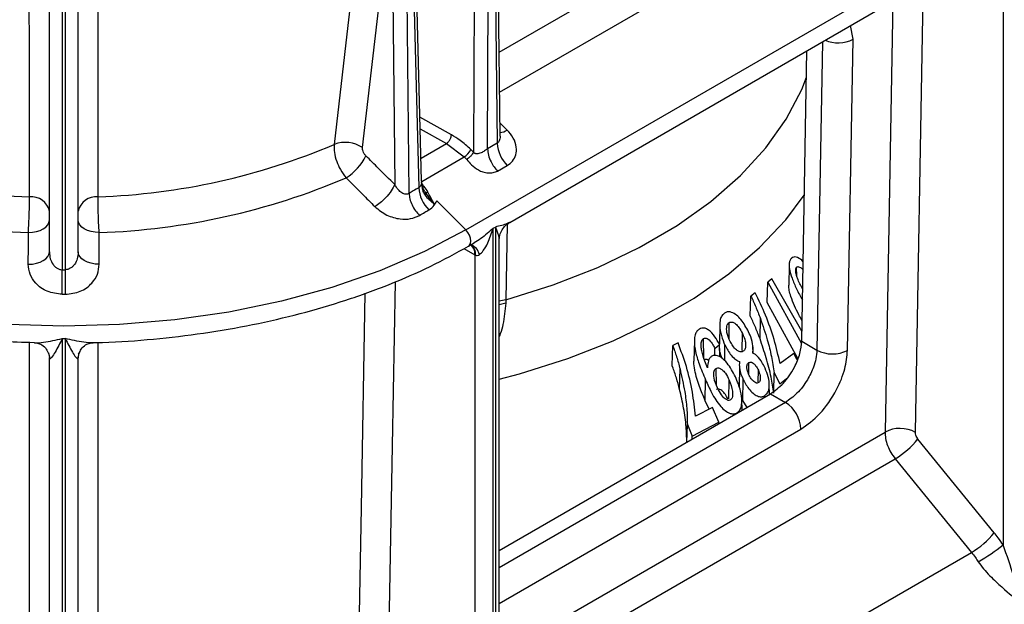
# Model space of a CAD drawing. Header units: millimetres. Extents: x 16 to 503, y 3 to 290.
# Tile 30 of 169: x 103.92 to 109.18, y 71.31 to 74.43. Entities that reach past the tile are written whole.
import ezdxf

# ---------------------------------------------------------------- set-up
doc = ezdxf.new("R2010")
doc.units = ezdxf.units.MM

msp = doc.modelspace()

# ---------------------------------------------------------------- linework, layer by layer
at = {"color": 7, "linetype": 'Continuous', "lineweight": 25}
for p, q in [((106.3021, 73.3086), (123.4903, 83.2311)), ((106.3528, 76.2832), (106.3426, 73.7247)), ((106.4181, 73.7418), (106.4282, 76.2834)), ((106.4432, 76.292), (106.4697, 73.7716)), ((106.0657, 73.5717), (106.0033, 76.0428)), ((105.9987, 73.5036), (105.9723, 76.0103)), ((105.9875, 76.0203), (106.0503, 73.5343)), ((106.4853, 73.8093), (106.4623, 75.9969)), ((104.1454, 75.623), (104.1454, 73.0963)), ((104.1611, 75.623), (104.1611, 73.0963)), ((106.4806, 74.2581), (108.6427, 75.5063)), ((106.4828, 74.0441), (108.7134, 75.3318)), ((105.9058, 75.0889), (105.922, 73.5511)), ((106.5365, 73.3491), (109.1708, 74.8699)), ((109.1737, 74.8057), (109.1737, 71.6269)), ((108.7048, 72.2279), (108.7478, 74.6257)), ((104.0763, 73.191), (104.0763, 74.5862)), ((104.2302, 73.191), (104.2302, 74.5862)), ((108.5836, 74.5309), (108.5424, 72.2294)), ((108.3714, 74.3271), (108.3574, 74.4003)), ((108.208, 74.3141), (108.1787, 72.6675)), ((108.3419, 72.6656), (108.3714, 74.3271)), ((108.0971, 72.7146), (108.1247, 74.266)), ((106.225, 73.8172), (106.0571, 73.9108)), ((106.0587, 73.8482), (106.1983, 73.7704)), ((106.5228, 73.8422), (106.4846, 73.8804)), ((106.0626, 73.6921), (106.1983, 73.7704)), ((106.1983, 73.7704), (106.2928, 73.6986)), ((106.3426, 73.7247), (106.3288, 73.7382)), ((106.4697, 73.7716), (106.4181, 73.7418)), ((106.0662, 73.5678), (106.2928, 73.6986)), ((106.2928, 73.6986), (106.3066, 73.6851)), ((106.4718, 73.6235), (106.5234, 73.6532)), ((106.0632, 73.5625), (106.0688, 73.5356)), ((106.1334, 73.4464), (106.0864, 73.5095)), ((106.094, 73.4991), (106.0876, 73.5068)), ((106.0885, 73.5078), (106.0907, 73.5036)), ((106.3021, 73.3086), (106.1465, 73.4639)), ((106.4482, 73.3177), (106.4599, 73.3244)), ((106.4482, 69.6817), (106.4482, 73.3177)), ((106.4599, 73.3244), (106.4599, 69.6885)), ((106.5233, 73.3389), (106.516, 72.9361)), ((106.2916, 73.209), (106.3507, 73.176)), ((106.317, 73.2224), (106.3467, 73.2395)), ((106.3272, 73.2283), (106.3292, 73.2276)), ((106.4802, 69.8959), (106.4802, 73.2517)), ((106.3507, 73.176), (106.3507, 69.9972)), ((108.0301, 73.1214), (108.0278, 73.0144)), ((108.071, 73.0621), (108.0702, 73.1094)), ((108.1047, 73.1391), (108.0976, 73.1465)), ((107.9368, 73.0474), (107.916, 73.029)), ((108.0981, 72.7677), (107.9368, 73.0474)), ((107.9128, 72.9218), (107.916, 73.029)), ((107.916, 73.029), (108.0953, 72.7022)), ((107.8223, 72.8489), (107.8253, 72.9559)), ((107.8485, 72.9732), (107.8253, 72.9559)), ((106.516, 72.9361), (106.4802, 72.9285)), ((106.5155, 72.9171), (106.4802, 72.9093)), ((106.516, 72.9361), (106.5155, 72.9171)), ((108.0769, 72.6228), (107.9128, 72.9218)), ((107.8744, 72.7266), (107.8762, 72.8362)), ((107.6593, 72.8057), (107.657, 72.6984)), ((107.7103, 72.7254), (107.7089, 72.8138)), ((104.1454, 72.7286), (104.1454, 69.0927)), ((104.1611, 72.7286), (104.1611, 69.0927)), ((107.5747, 72.6236), (107.5731, 72.7284)), ((107.7796, 72.6648), (107.7809, 72.7557)), ((107.4046, 72.5848), (107.4077, 72.6914)), ((107.4364, 72.7059), (107.4077, 72.6914)), ((107.5236, 72.7176), (107.5213, 72.6096)), ((107.6329, 72.6762), (107.658, 72.6975)), ((107.633, 72.6388), (107.6329, 72.6762)), ((107.6601, 72.6305), (107.658, 72.6975)), ((107.686, 72.609), (107.6872, 72.6937)), ((107.8367, 72.6893), (107.8367, 72.6898)), ((107.8375, 72.65), (107.8368, 72.6861)), ((108.0971, 72.7146), (108.1787, 72.6675)), ((104.0665, 72.6597), (104.0739, 72.645)), ((104.0762, 72.6308), (104.0763, 72.6272)), ((104.0762, 72.6302), (104.0764, 72.6257)), ((104.0763, 69.4453), (104.0763, 72.6272)), ((104.2303, 72.6302), (104.2301, 72.6257)), ((104.2302, 72.6272), (104.2303, 72.6308)), ((104.2302, 69.4453), (104.2302, 72.6272)), ((104.2326, 72.645), (104.24, 72.6597)), ((108.055, 72.6494), (107.9817, 72.5946)), ((108.0738, 72.6148), (108.055, 72.6494)), ((107.6411, 72.4828), (107.6397, 72.5695)), ((107.7644, 72.577), (107.7621, 72.469)), ((107.8151, 72.536), (107.8141, 72.5999)), ((107.4448, 72.4573), (107.4469, 72.5666)), ((107.8646, 72.4969), (107.8655, 72.5593)), ((107.9475, 72.4363), (107.9496, 72.5456)), ((107.9496, 72.5456), (107.9795, 72.4873)), ((107.9795, 72.4873), (108.0168, 72.5159)), ((107.5818, 72.3969), (107.5834, 72.5074)), ((107.7077, 72.4076), (107.7091, 72.5071)), ((107.7833, 72.3982), (107.7849, 72.5087)), ((107.9252, 72.4307), (107.924, 72.4827)), ((106.4802, 71.5965), (107.9306, 72.4339)), ((107.9009, 72.4167), (107.9008, 72.4246)), ((107.9306, 72.4339), (108.0106, 72.3877)), ((108.0106, 72.3877), (106.4802, 71.5042)), ((107.6198, 72.3599), (107.5292, 72.3142)), ((107.6033, 72.3516), (107.5818, 72.3969)), ((107.6536, 72.2821), (107.6198, 72.3599)), ((107.7782, 72.3459), (107.7771, 72.401)), ((107.8049, 72.3613), (107.7833, 72.3982)), ((107.7507, 72.33), (107.7507, 72.3316)), ((107.484, 72.176), (107.486, 72.2694)), ((107.486, 72.2694), (107.5109, 72.208)), ((107.5109, 72.208), (107.6536, 72.2821)), ((107.6538, 72.274), (107.6536, 72.2821)), ((106.4802, 71.3139), (108.0922, 72.2445)), ((106.4802, 71.0389), (108.5424, 72.2294)), ((107.5109, 72.1915), (107.5109, 72.208)), ((109.1259, 71.6919), (108.7185, 72.1922)), ((106.4802, 70.8648), (108.5969, 72.0867)), ((108.5969, 72.0867), (109.0043, 71.5863)), ((106.4802, 70.1292), (109.0043, 71.5863))]:
    msp.add_line(p, q, dxfattribs=at)
at = {"color": 7, "linetype": 'Continuous', "lineweight": 25, "flags": 128}
for points in [[(105.7535, 75.1055), (105.6667, 74.3549), (105.5984, 73.7653)], [(105.7498, 73.7483), (105.8372, 74.499), (105.9058, 75.0889)], [(103.9698, 73.4859), (103.9694, 74.1455), (103.9691, 74.6638)], [(104.3367, 73.4859), (104.3371, 74.1455), (104.3374, 74.6638)], [(106.516, 72.9361), (106.7689, 73.0153), (107.0071, 73.1084), (107.2285, 73.2145), (107.4308, 73.3325), (107.6122, 73.4614), (107.7709, 73.5999), (107.9054, 73.7468), (108.0145, 73.9004), (108.097, 74.0595), (108.1222, 74.1239)], [(106.4802, 72.5114), (106.5897, 72.5407), (106.8466, 72.6219), (107.089, 72.7168), (107.3147, 72.8246), (107.5216, 72.9443), (107.7079, 73.0747), (107.8719, 73.2149), (108.0121, 73.3633), (108.111, 73.4942)], [(103.964, 73.2946), (103.986, 73.2962), (104.0072, 73.3001), (104.0266, 73.3063), (104.0436, 73.3145), (104.0575, 73.3244), (104.0678, 73.3356), (104.0742, 73.3478), (104.0763, 73.3604)], [(104.3425, 73.2946), (104.3205, 73.2962), (104.2993, 73.3001), (104.2799, 73.3063), (104.2629, 73.3145), (104.249, 73.3244), (104.2387, 73.3356), (104.2323, 73.3478), (104.2302, 73.3604)], [(106.3021, 73.3086), (106.0812, 73.193), (105.8416, 73.0904), (105.5858, 73.0019), (105.3162, 72.9283), (105.0354, 72.8703), (104.7461, 72.8285), (104.4511, 72.8032), (104.1533, 72.7948), (103.8554, 72.8032), (103.5604, 72.8285), (103.2711, 72.8703), (102.9903, 72.9283), (102.7207, 73.0019), (102.4649, 73.0904), (102.2254, 73.193), (102.0044, 73.3086)], [(106.317, 73.2224), (106.3221, 73.2266), (106.3273, 73.2364), (106.329, 73.2495), (106.327, 73.2646), (106.3214, 73.2805), (106.3129, 73.2956), (106.3021, 73.3086)], [(103.9638, 73.1252), (103.9639, 73.2201), (103.964, 73.2946)], [(104.3428, 73.1252), (104.3426, 73.2201), (104.3425, 73.2946)], [(103.9638, 73.1252), (103.9859, 73.1267), (104.007, 73.1306), (104.0265, 73.1368), (104.0435, 73.145), (104.0575, 73.1549), (104.0678, 73.1662), (104.0742, 73.1783), (104.0763, 73.191)], [(104.3428, 73.1252), (104.3206, 73.1267), (104.2995, 73.1306), (104.28, 73.1368), (104.263, 73.145), (104.249, 73.1549), (104.2387, 73.1662), (104.2323, 73.1783), (104.2302, 73.191)], [(105.8818, 70.5982), (105.9097, 72.1555), (105.9254, 73.0323)], [(105.7625, 72.9708), (105.742, 71.8237), (105.7201, 70.6002)], [(103.9704, 70.2347), (103.9702, 71.7852), (103.9701, 72.7091)], [(104.3361, 70.2347), (104.3363, 71.7852), (104.3364, 72.7079)], [(104.0717, 72.6524), (104.0742, 72.6442), (104.0762, 72.6302)], [(104.2348, 72.6524), (104.2323, 72.6442), (104.2303, 72.6302)]]:
    msp.add_lwpolyline(points, dxfattribs=at)
at = {"color": 7, "linetype": 'Continuous', "lineweight": 25}
for centre, radius, start, end in [((108.2912, 74.4847), 0.1769, 246.9035, 296.9802), ((106.4733, 73.9186), 0.091, 277.4554, 302.9827), ((104.0909, 77.0215), 3.5377, 246.9905, 268.0386), ((104.2156, 77.0215), 3.5377, 271.9614, 293.0095), ((105.6579, 73.6125), 0.1639, 55.9127, 111.2731), ((106.2432, 73.7799), 0.0952, 301.3921, 334.0226), ((106.6504, 73.7822), 0.181, 183.3558, 225.4303), ((105.5173, 73.8233), 0.2771, 301.4775, 334.6318), ((104.0882, 76.9783), 3.6857, 246.9411, 268.0688), ((104.2183, 76.9783), 3.6857, 271.9312, 293.0589), ((106.2322, 73.5468), 0.1824, 183.9314, 225.6552), ((103.9796, 73.3874), 0.099, 12.2081, 95.664), ((104.3269, 73.3874), 0.099, 84.336, 167.7919), ((106.3015, 73.1823), 0.053, 351.4997, 60.6201), ((106.2917, 73.1812), 0.0593, 354.9745, 52.7533), ((106.3047, 73.1626), 0.0713, 11.7909, 70.138), ((59.7105, 73.104), 44.4348, 359.82093, 359.99011), ((104.1533, 77.8916), 4.7953, 269.9057, 270.0943), ((148.596, 73.104), 44.4348, 180.00989, 180.17907), ((104.1533, 77.8919), 4.9268, 269.9057, 270.0943), ((104.1533, 78.0585), 5.33, 269.9154, 270.0846), ((108.2621, 72.8205), 0.1743, 241.4214, 297.2417), ((107.9155, 72.2387), 0.1768, 1.8741, 57.4541), ((108.6222, 72.0741), 0.1745, 61.7366, 117.2093), ((108.3673, 72.4742), 0.4504, 300.6421, 321.2441), ((108.7747, 71.9738), 0.4504, 300.6421, 321.2441), ((108.4345, 72.5675), 1.1963, 300.4688, 308.1638)]:
    msp.add_arc(centre, radius, start, end, dxfattribs=at)
for points, knots in [([(106.5234, 73.6532), (106.5336, 73.6605), (106.5548, 73.6758), (106.5719, 73.7102), (106.5746, 73.7527), (106.5594, 73.7997), (106.5347, 73.8284), (106.5228, 73.8422)], [0, 0, 0, 0, 0.171094, 0.357259, 0.552988, 0.783714, 1, 1, 1, 1]), ([(106.1983, 73.7704), (106.202, 73.7732), (106.2098, 73.779), (106.2187, 73.7926), (106.224, 73.8061), (106.2246, 73.8136), (106.225, 73.8172)], [0, 0, 0, 0, 0.270477, 0.562374, 0.789521, 1, 1, 1, 1]), ([(106.3288, 73.7382), (106.3099, 73.7555), (106.2761, 73.7865), (106.2406, 73.8078), (106.225, 73.8172)], [0, 0, 0, 0, 0.5599875, 1, 1, 1, 1]), ([(106.4852, 73.8093), (106.4853, 73.8091), (106.486, 73.8044), (106.4845, 73.796), (106.4816, 73.7851), (106.4766, 73.7766), (106.472, 73.7733), (106.4697, 73.7716)], [0, 0, 0, 0, 0.009434, 0.3040402, 0.5610986, 0.786877, 1, 1, 1, 1]), ([(105.5984, 73.7653), (105.5981, 73.7515), (105.5975, 73.7236), (105.6102, 73.6759), (105.6314, 73.6275), (105.6513, 73.6012), (105.662, 73.587)], [0, 0, 0, 0, 0.247267, 0.500098, 0.731447, 1, 1, 1, 1]), ([(105.7676, 73.7046), (105.7645, 73.7081), (105.7583, 73.7152), (105.7525, 73.7277), (105.7495, 73.7391), (105.7497, 73.7452), (105.7498, 73.7483)], [0, 0, 0, 0, 0.279649, 0.559736, 0.779532, 1, 1, 1, 1]), ([(106.4181, 73.7418), (106.4159, 73.7404), (106.411, 73.7371), (106.3999, 73.7292), (106.3902, 73.7235), (106.3797, 73.7187), (106.3721, 73.7161), (106.3629, 73.7149), (106.3559, 73.7157), (106.3507, 73.7176), (106.3462, 73.7206), (106.3438, 73.7233), (106.3426, 73.7247)], [0, 0, 0, 0, 0.09908, 0.223919, 0.459056, 0.474394, 0.620945, 0.735822, 0.808436, 0.875017, 0.937939, 1, 1, 1, 1]), ([(106.4181, 73.7418), (106.4191, 73.7308), (106.4211, 73.7084), (106.4347, 73.6743), (106.4522, 73.645), (106.4654, 73.6305), (106.4718, 73.6235)], [0, 0, 0, 0, 0.274285, 0.561403, 0.785715, 1, 1, 1, 1]), ([(105.922, 73.5511), (105.8932, 73.5797), (105.8417, 73.6309), (105.7903, 73.6821), (105.7676, 73.7046)], [0, 0, 0, 0, 0.56, 1, 1, 1, 1]), ([(106.3426, 73.7247), (106.3407, 73.721), (106.3369, 73.7133), (106.3266, 73.7011), (106.3159, 73.6912), (106.3096, 73.6871), (106.3066, 73.6851)], [0, 0, 0, 0, 0.2705407, 0.5623571, 0.7894573, 1, 1, 1, 1]), ([(106.3066, 73.6851), (106.3149, 73.6756), (106.3327, 73.6551), (106.3619, 73.6309), (106.3938, 73.6177), (106.4211, 73.6125), (106.4489, 73.6135), (106.4641, 73.6201), (106.4718, 73.6235)], [0, 0, 0, 0, 0.204248, 0.440099, 0.57162, 0.709815, 0.853539, 1, 1, 1, 1]), ([(105.662, 73.587), (105.6907, 73.5583), (105.7421, 73.5071), (105.7934, 73.4559), (105.816, 73.4333)], [0, 0, 0, 0, 0.56, 1, 1, 1, 1]), ([(106.0653, 73.5717), (106.0654, 73.5685), (106.0657, 73.5608), (106.0631, 73.55), (106.0581, 73.5401), (106.0528, 73.5362), (106.0503, 73.5343)], [0, 0, 0, 0, 0.212786, 0.501645, 0.760424, 1, 1, 1, 1]), ([(106.0705, 73.5435), (106.0697, 73.5476), (106.068, 73.5557), (106.0664, 73.5658), (106.0657, 73.5709)], [0, 0, 0, 0, 0.505715, 1, 1, 1, 1]), ([(105.922, 73.5511), (105.9168, 73.5402), (105.906, 73.5177), (105.8758, 73.4817), (105.8441, 73.4521), (105.8251, 73.4394), (105.816, 73.4333)], [0, 0, 0, 0, 0.270769, 0.562298, 0.789229, 1, 1, 1, 1]), ([(105.9987, 73.5036), (105.996, 73.5023), (105.9906, 73.4995), (105.9811, 73.4991), (105.9709, 73.5015), (105.9564, 73.5086), (105.9381, 73.5244), (105.9277, 73.5417), (105.922, 73.5511)], [0, 0, 0, 0, 0.0992118, 0.2025446, 0.3091872, 0.4285998, 0.6916826, 1, 1, 1, 1]), ([(106.0503, 73.5343), (106.0406, 73.5286), (106.0234, 73.5184), (106.0062, 73.5081), (105.9987, 73.5036)], [0, 0, 0, 0, 0.56, 1, 1, 1, 1]), ([(106.0998, 73.5108), (106.0934, 73.5212), (106.0843, 73.536), (106.0721, 73.5496), (106.0686, 73.5535)], [0, 0, 0, 0, 0.707662, 1, 1, 1, 1]), ([(106.0688, 73.5356), (106.0698, 73.5373), (106.0717, 73.5405), (106.0704, 73.5431), (106.0698, 73.5443)], [0, 0, 0, 0, 0.548842, 1, 1, 1, 1]), ([(106.0688, 73.5356), (106.0692, 73.5316), (106.0699, 73.5241), (106.0739, 73.5102), (106.0795, 73.5014), (106.0833, 73.4954)], [0, 0, 0, 0, 0.262798, 0.500465, 1, 1, 1, 1]), ([(106.0877, 73.5068), (106.0836, 73.5129), (106.0759, 73.5244), (106.0723, 73.5374), (106.0705, 73.5435)], [0, 0, 0, 0, 0.529181, 1, 1, 1, 1]), ([(103.964, 73.2946), (103.9649, 73.311), (103.9668, 73.3414), (103.9687, 73.3941), (103.9699, 73.4444), (103.9698, 73.4722), (103.9698, 73.4859)], [0, 0, 0, 0, 0.268573, 0.499976, 0.752773, 1, 1, 1, 1]), ([(104.3425, 73.2946), (104.3415, 73.3116), (104.3396, 73.3443), (104.3376, 73.3986), (104.3366, 73.4476), (104.3367, 73.4732), (104.3367, 73.4859)], [0, 0, 0, 0, 0.278435, 0.535251, 0.7704, 1, 1, 1, 1]), ([(105.9987, 73.5036), (105.9996, 73.494), (106.0015, 73.4742), (106.0137, 73.4419), (106.0313, 73.4108), (106.0465, 73.3942), (106.0539, 73.3861)], [0, 0, 0, 0, 0.244192, 0.5, 0.755808, 1, 1, 1, 1]), ([(106.0833, 73.4954), (106.0843, 73.497), (106.0862, 73.5001), (106.0875, 73.5042), (106.0876, 73.5076), (106.0866, 73.5092), (106.0861, 73.5099)], [0, 0, 0, 0, 0.2471911, 0.499755, 0.7524454, 1, 1, 1, 1]), ([(106.0833, 73.4954), (106.0905, 73.4868), (106.1016, 73.4737), (106.1198, 73.4579), (106.1289, 73.4502), (106.1334, 73.4464)], [0, 0, 0, 0, 0.4900463, 0.7499289, 1, 1, 1, 1]), ([(106.0998, 73.5108), (106.0983, 73.51), (106.0952, 73.5084), (106.0913, 73.5075), (106.088, 73.5076), (106.0869, 73.5089), (106.0864, 73.5095)], [0, 0, 0, 0, 0.233087, 0.482174, 0.740595, 1, 1, 1, 1]), ([(106.1334, 73.4464), (106.127, 73.4584), (106.1154, 73.4798), (106.1046, 73.5013), (106.0998, 73.5108)], [0, 0, 0, 0, 0.558289, 1, 1, 1, 1]), ([(106.1047, 73.4164), (106.1151, 73.4237), (106.1334, 73.4369), (106.1425, 73.4556), (106.1465, 73.4639)], [0, 0, 0, 0, 0.561034, 1, 1, 1, 1]), ([(106.1465, 73.4639), (106.1452, 73.4618), (106.1431, 73.4583), (106.1398, 73.4538), (106.1367, 73.45), (106.1345, 73.4476), (106.1334, 73.4464)], [0, 0, 0, 0, 0.340042, 0.5600473, 0.7800235, 1, 1, 1, 1]), ([(105.816, 73.4333), (105.8363, 73.4168), (105.8754, 73.385), (105.9464, 73.3653), (106.0087, 73.3656), (106.0388, 73.3792), (106.0539, 73.3861)], [0, 0, 0, 0, 0.29787, 0.574072, 0.787178, 1, 1, 1, 1]), ([(106.0539, 73.3861), (106.0634, 73.3918), (106.0803, 73.4019), (106.0973, 73.412), (106.1047, 73.4164)], [0, 0, 0, 0, 0.5600057, 1, 1, 1, 1]), ([(106.4482, 73.3177), (106.427, 73.2984), (106.3958, 73.2701), (106.3585, 73.2471), (106.3466, 73.2397)], [0, 0, 0, 0, 0.6792855, 1, 1, 1, 1]), ([(106.3745, 73.1772), (106.3818, 73.1838), (106.4, 73.2004), (106.4256, 73.2485), (106.4395, 73.291), (106.4482, 73.3177)], [0, 0, 0, 0, 0.201501, 0.499535, 1, 1, 1, 1]), ([(106.536, 73.3499), (106.5319, 73.3475), (106.5127, 73.336), (106.4832, 73.3295), (106.4599, 73.3244)], [0, 0, 0, 0, 0.2136413, 1, 1, 1, 1]), ([(106.4599, 73.3244), (106.4683, 73.3032), (106.4792, 73.2756), (106.4792, 73.2562), (106.4792, 73.2517)], [0, 0, 0, 0, 0.768496, 1, 1, 1, 1]), ([(106.4802, 73.2502), (106.481, 73.2603), (106.4826, 73.2807), (106.495, 73.3089), (106.5133, 73.3332), (106.5297, 73.3444), (106.5378, 73.3498)], [0, 0, 0, 0, 0.250898, 0.507081, 0.759539, 1, 1, 1, 1]), ([(101.9895, 73.2224), (102.0242, 73.2029), (102.1248, 73.1465), (102.3038, 73.0612), (102.53, 72.971), (102.7692, 72.893), (103.0192, 72.8277), (103.2781, 72.7756), (103.5438, 72.7376), (103.7837, 72.7144), (103.9349, 72.7099), (103.9952, 72.7081)], [0, 0, 0, 0, 0.064405, 0.18663, 0.308841, 0.431009, 0.553133, 0.675216, 0.797265, 0.91929, 1, 1, 1, 1]), ([(104.3102, 72.7076), (104.3271, 72.7077), (104.4351, 72.7088), (104.633, 72.7245), (104.9013, 72.7553), (105.1637, 72.8011), (105.4181, 72.8599), (105.6628, 72.9318), (105.8953, 73.0164), (106.116, 73.1123), (106.2498, 73.1856), (106.317, 73.2224)], [0, 0, 0, 0, 0.022546, 0.144494, 0.266456, 0.388442, 0.510464, 0.63253, 0.754652, 0.876835, 1, 1, 1, 1]), ([(104.0763, 73.191), (104.0772, 73.1789), (104.079, 73.1556), (104.0915, 73.1291), (104.1055, 73.1126), (104.1177, 73.1035), (104.1311, 73.0975), (104.1407, 73.0967), (104.1454, 73.0963)], [0, 0, 0, 0, 0.280402, 0.543195, 0.665993, 0.781807, 0.892667, 1, 1, 1, 1]), ([(104.2302, 73.191), (104.2293, 73.1789), (104.2275, 73.1556), (104.215, 73.1291), (104.201, 73.1126), (104.1888, 73.1035), (104.1754, 73.0975), (104.1658, 73.0967), (104.1611, 73.0963)], [0, 0, 0, 0, 0.280402, 0.543195, 0.665993, 0.781807, 0.892667, 1, 1, 1, 1]), ([(106.3507, 73.176), (106.3513, 73.1757), (106.3523, 73.1752), (106.3534, 73.1747), (106.3539, 73.1744)], [0, 0, 0, 0, 0.56, 1, 1, 1, 1]), ([(106.3539, 73.1744), (106.3554, 73.1738), (106.3586, 73.1727), (106.3659, 73.1728), (106.3709, 73.1754), (106.3745, 73.1772)], [0, 0, 0, 0, 0.218287, 0.451833, 1, 1, 1, 1]), ([(108.042, 73.1565), (108.0391, 73.1528), (108.033, 73.1452), (108.0292, 73.1256), (108.0318, 73.0931), (108.0453, 73.0475), (108.0694, 72.9917), (108.0901, 72.9548), (108.1011, 72.9355)], [0, 0, 0, 0, 0.077121, 0.159491, 0.264906, 0.47795, 0.725916, 1, 1, 1, 1]), ([(108.0976, 73.1465), (108.0878, 73.1537), (108.0735, 73.164), (108.0542, 73.1651), (108.0462, 73.1602), (108.0424, 73.1569), (108.042, 73.1565)], [0, 0, 0, 0, 0.511461, 0.741807, 0.973573, 1, 1, 1, 1]), ([(104.1451, 72.9651), (104.1175, 72.9684), (104.062, 72.975), (104.003, 73.0194), (103.9695, 73.0715), (103.9657, 73.1072), (103.9638, 73.1252)], [0, 0, 0, 0, 0.279135, 0.558518, 0.778884, 1, 1, 1, 1]), ([(104.1614, 72.9651), (104.1891, 72.9684), (104.2445, 72.975), (104.3035, 73.0194), (104.337, 73.0715), (104.3408, 73.1072), (104.3428, 73.1252)], [0, 0, 0, 0, 0.279135, 0.558518, 0.778884, 1, 1, 1, 1]), ([(108.1021, 72.9942), (108.0921, 73.0125), (108.0789, 73.0363), (108.0684, 73.0693), (108.065, 73.0859), (108.0651, 73.0984), (108.0669, 73.1054), (108.0692, 73.1082), (108.0702, 73.1094)], [0, 0, 0, 0, 0.492523, 0.643588, 0.806857, 0.885102, 0.950598, 1, 1, 1, 1]), ([(108.0702, 73.1094), (108.0716, 73.1105), (108.0747, 73.1129), (108.0819, 73.1126), (108.0922, 73.1081), (108.0995, 73.1011), (108.1039, 73.0969)], [0, 0, 0, 0, 0.156746, 0.330536, 0.597792, 1, 1, 1, 1]), ([(108.0991, 72.8253), (108.0934, 72.8355), (108.0704, 72.8761), (108.0459, 72.9295), (108.0299, 72.9845), (108.0287, 73.0047), (108.0281, 73.0144)], [0, 0, 0, 0, 0.174197, 0.696637, 0.854381, 1, 1, 1, 1]), ([(107.8253, 72.9559), (107.8342, 72.937), (107.8525, 72.8978), (107.8681, 72.8572), (107.8762, 72.8362)], [0, 0, 0, 0, 0.482689, 1, 1, 1, 1]), ([(107.9817, 72.5946), (107.9718, 72.638), (107.9516, 72.7261), (107.9061, 72.8533), (107.8675, 72.9337), (107.8485, 72.9732)], [0, 0, 0, 0, 0.330233, 0.670815, 1, 1, 1, 1]), ([(106.5155, 72.9171), (106.5118, 72.8797), (106.5064, 72.8265), (106.4923, 72.765), (106.4823, 72.7451), (106.4802, 72.7409)], [0, 0, 0, 0, 0.649861, 0.925635, 1, 1, 1, 1]), ([(107.6845, 72.8643), (107.6796, 72.8602), (107.6697, 72.8517), (107.6604, 72.8285), (107.6578, 72.7918), (107.6656, 72.7439), (107.68, 72.7103), (107.6872, 72.6937)], [0, 0, 0, 0, 0.123856, 0.253034, 0.421901, 0.71484, 1, 1, 1, 1]), ([(107.8089, 72.7731), (107.7959, 72.7957), (107.7771, 72.8285), (107.7431, 72.8591), (107.7193, 72.8715), (107.6987, 72.872), (107.6891, 72.8668), (107.6845, 72.8643)], [0, 0, 0, 0, 0.412177, 0.595869, 0.781354, 0.896541, 1, 1, 1, 1]), ([(107.8744, 72.7266), (107.8669, 72.7462), (107.8518, 72.7855), (107.8332, 72.8256), (107.8233, 72.8467), (107.8223, 72.8489)], [0, 0, 0, 0, 0.4717514, 0.9449951, 1, 1, 1, 1]), ([(107.8762, 72.8362), (107.8892, 72.7981), (107.9119, 72.7313), (107.9366, 72.6338), (107.9453, 72.5747), (107.9496, 72.5456)], [0, 0, 0, 0, 0.40187, 0.704412, 1, 1, 1, 1]), ([(107.5504, 72.7796), (107.5457, 72.776), (107.5358, 72.7685), (107.5261, 72.7463), (107.5215, 72.709), (107.5292, 72.6556), (107.5503, 72.5852), (107.5713, 72.536), (107.5834, 72.5074)], [0, 0, 0, 0, 0.072516, 0.149478, 0.259064, 0.457695, 0.685037, 1, 1, 1, 1]), ([(107.658, 72.6975), (107.6502, 72.7114), (107.6335, 72.741), (107.6063, 72.7713), (107.5807, 72.7845), (107.5639, 72.7859), (107.5545, 72.7815), (107.5504, 72.7796)], [0, 0, 0, 0, 0.297176, 0.633147, 0.765691, 0.899513, 1, 1, 1, 1]), ([(107.7147, 72.7138), (107.7086, 72.7274), (107.6993, 72.748), (107.6955, 72.7766), (107.6964, 72.7941), (107.701, 72.8069), (107.7062, 72.8115), (107.7089, 72.8138)], [0, 0, 0, 0, 0.401707, 0.607136, 0.770025, 0.881522, 1, 1, 1, 1]), ([(107.7089, 72.8138), (107.7118, 72.8152), (107.7179, 72.8181), (107.7301, 72.8161), (107.7457, 72.8073), (107.7641, 72.7864), (107.7747, 72.7669), (107.7809, 72.7557)], [0, 0, 0, 0, 0.1088088, 0.2271794, 0.4009597, 0.6552148, 1, 1, 1, 1]), ([(103.9951, 72.7069), (103.9961, 72.7067), (104.0111, 72.7045), (104.0623, 72.7103), (104.1122, 72.7213), (104.1454, 72.7286)], [0, 0, 0, 0, 0.021443, 0.347754, 1, 1, 1, 1]), ([(104.1454, 72.7286), (104.1325, 72.7032), (104.1131, 72.6651), (104.0911, 72.6311), (104.0812, 72.6208), (104.0772, 72.621), (104.0766, 72.6242), (104.0764, 72.6257)], [0, 0, 0, 0, 0.499744, 0.749621, 0.897618, 0.952748, 1, 1, 1, 1]), ([(104.1611, 72.7286), (104.174, 72.7032), (104.1934, 72.6651), (104.2154, 72.6311), (104.2253, 72.6208), (104.2293, 72.621), (104.2299, 72.6242), (104.2301, 72.6257)], [0, 0, 0, 0, 0.499746, 0.749624, 0.897628, 0.952755, 1, 1, 1, 1]), ([(104.3103, 72.7067), (104.3097, 72.7066), (104.295, 72.7045), (104.2442, 72.7104), (104.1943, 72.7213), (104.1611, 72.7286)], [0, 0, 0, 0, 0.01296, 0.3421, 1, 1, 1, 1]), ([(107.5939, 72.5719), (107.5889, 72.5839), (107.5767, 72.6133), (107.5647, 72.651), (107.5591, 72.6842), (107.5591, 72.703), (107.5626, 72.7168), (107.5675, 72.7245), (107.5714, 72.7272), (107.5731, 72.7284)], [0, 0, 0, 0, 0.231352, 0.565334, 0.693763, 0.822846, 0.897058, 0.955661, 1, 1, 1, 1]), ([(107.5731, 72.7284), (107.5762, 72.7297), (107.582, 72.732), (107.5925, 72.7291), (107.6074, 72.7181), (107.6205, 72.6985), (107.6295, 72.6824), (107.6329, 72.6762)], [0, 0, 0, 0, 0.128089, 0.243242, 0.402206, 0.772337, 1, 1, 1, 1]), ([(107.7809, 72.7557), (107.7866, 72.742), (107.7949, 72.7222), (107.7982, 72.6942), (107.7969, 72.6775), (107.7917, 72.6661), (107.7872, 72.6625), (107.785, 72.6607)], [0, 0, 0, 0, 0.4192196, 0.6071887, 0.7967255, 0.9018588, 1, 1, 1, 1]), ([(107.8352, 72.6513), (107.8357, 72.6538), (107.8383, 72.6657), (107.8376, 72.6953), (107.827, 72.7346), (107.8145, 72.7612), (107.8089, 72.7731)], [0, 0, 0, 0, 0.063293, 0.304522, 0.690919, 1, 1, 1, 1]), ([(107.9475, 72.4363), (107.9433, 72.4651), (107.934, 72.5287), (107.9088, 72.626), (107.8859, 72.693), (107.8744, 72.7266)], [0, 0, 0, 0, 0.292209, 0.644879, 1, 1, 1, 1]), ([(103.9966, 72.7065), (104.0016, 72.7063), (104.0127, 72.7057), (104.038, 72.6953), (104.0587, 72.6777), (104.0646, 72.6641), (104.0665, 72.6597)], [0, 0, 0, 0, 0.232759, 0.517119, 0.844274, 1, 1, 1, 1]), ([(104.24, 72.6597), (104.2419, 72.6641), (104.2478, 72.6777), (104.2685, 72.6953), (104.2938, 72.7057), (104.3049, 72.7063), (104.3099, 72.7065)], [0, 0, 0, 0, 0.155726, 0.482881, 0.767241, 1, 1, 1, 1]), ([(107.4077, 72.6914), (107.4148, 72.6716), (107.4295, 72.6306), (107.441, 72.5884), (107.4469, 72.5666)], [0, 0, 0, 0, 0.482508, 1, 1, 1, 1]), ([(107.5292, 72.3142), (107.5247, 72.3572), (107.5154, 72.4464), (107.4836, 72.5782), (107.452, 72.6638), (107.4364, 72.7059)], [0, 0, 0, 0, 0.320604, 0.665917, 1, 1, 1, 1]), ([(107.6728, 72.6214), (107.6677, 72.6334), (107.6602, 72.6514), (107.659, 72.6706), (107.6587, 72.677)], [0, 0, 0, 0, 0.671334, 1, 1, 1, 1]), ([(107.6872, 72.6937), (107.6973, 72.6749), (107.7132, 72.6453), (107.7418, 72.616), (107.7583, 72.6084), (107.7652, 72.6053)], [0, 0, 0, 0, 0.501937, 0.792686, 1, 1, 1, 1]), ([(107.785, 72.6607), (107.7816, 72.659), (107.7748, 72.6558), (107.7616, 72.6588), (107.7454, 72.6693), (107.7286, 72.6883), (107.7191, 72.7056), (107.7147, 72.7138)], [0, 0, 0, 0, 0.1341335, 0.2641103, 0.4470392, 0.7379628, 1, 1, 1, 1]), ([(107.9306, 72.4339), (107.9538, 72.4505), (108.0021, 72.4851), (108.0577, 72.5672), (108.0907, 72.6483), (108.095, 72.6931), (108.0971, 72.7146)], [0, 0, 0, 0, 0.270236, 0.562396, 0.789716, 1, 1, 1, 1]), ([(104.0764, 72.6257), (104.0764, 72.626), (104.0763, 72.6265), (104.0763, 72.627), (104.0763, 72.6272)], [0, 0, 0, 0, 0.56, 1, 1, 1, 1]), ([(104.2301, 72.6257), (104.2301, 72.626), (104.2302, 72.6265), (104.2302, 72.627), (104.2302, 72.6272)], [0, 0, 0, 0, 0.56, 1, 1, 1, 1]), ([(107.6173, 72.6345), (107.6131, 72.6313), (107.6047, 72.6247), (107.5963, 72.6038), (107.5939, 72.5854), (107.5939, 72.5732), (107.5939, 72.5719)], [0, 0, 0, 0, 0.249703, 0.507376, 0.946401, 1, 1, 1, 1]), ([(107.7432, 72.5239), (107.7297, 72.5499), (107.7089, 72.5897), (107.6726, 72.6247), (107.649, 72.6376), (107.6314, 72.6405), (107.6218, 72.6365), (107.6173, 72.6345)], [0, 0, 0, 0, 0.444194, 0.682014, 0.806471, 0.908124, 1, 1, 1, 1]), ([(107.8964, 72.5813), (107.8912, 72.5908), (107.8784, 72.6142), (107.8572, 72.6398), (107.8401, 72.6487), (107.8352, 72.6513)], [0, 0, 0, 0, 0.328372, 0.805955, 1, 1, 1, 1]), ([(108.1787, 72.6675), (108.1774, 72.6519), (108.1749, 72.6227), (108.1585, 72.5681), (108.1336, 72.5161), (108.1018, 72.4696), (108.0633, 72.4244), (108.0315, 72.4023), (108.0106, 72.3877)], [0, 0, 0, 0, 0.155132, 0.290355, 0.500237, 0.630598, 0.757529, 1, 1, 1, 1]), ([(108.0922, 72.2445), (108.1269, 72.2694), (108.1993, 72.3214), (108.2828, 72.4445), (108.3322, 72.5662), (108.3388, 72.6333), (108.3419, 72.6656)], [0, 0, 0, 0, 0.270236, 0.562396, 0.789716, 1, 1, 1, 1]), ([(107.4448, 72.4573), (107.4393, 72.4777), (107.4282, 72.5187), (107.4133, 72.5607), (107.4053, 72.5827), (107.4046, 72.5848)], [0, 0, 0, 0, 0.474558, 0.950261, 1, 1, 1, 1]), ([(107.5818, 72.3969), (107.571, 72.4219), (107.5483, 72.4748), (107.5283, 72.5443), (107.5196, 72.5919), (107.5216, 72.6079), (107.5218, 72.6095)], [0, 0, 0, 0, 0.36754, 0.778349, 0.976785, 1, 1, 1, 1]), ([(107.5996, 72.61), (107.598, 72.6115), (107.5944, 72.6151), (107.5874, 72.6175), (107.5804, 72.6179), (107.5765, 72.616), (107.5748, 72.6151)], [0, 0, 0, 0, 0.215887, 0.501639, 0.788282, 1, 1, 1, 1]), ([(107.6471, 72.4652), (107.6395, 72.4829), (107.6287, 72.508), (107.6261, 72.5397), (107.6284, 72.5548), (107.6328, 72.5642), (107.6374, 72.5677), (107.6397, 72.5695)], [0, 0, 0, 0, 0.499561, 0.710366, 0.817978, 0.908675, 1, 1, 1, 1]), ([(107.6397, 72.5695), (107.6425, 72.5707), (107.6481, 72.5731), (107.6591, 72.5709), (107.6736, 72.5617), (107.6927, 72.5409), (107.7031, 72.5195), (107.7091, 72.5071)], [0, 0, 0, 0, 0.100045, 0.20234, 0.354037, 0.623186, 1, 1, 1, 1]), ([(107.7652, 72.6053), (107.7648, 72.602), (107.763, 72.5888), (107.7659, 72.5573), (107.7758, 72.5285), (107.7839, 72.5108), (107.7849, 72.5087)], [0, 0, 0, 0, 0.101422, 0.413928, 0.931588, 1, 1, 1, 1]), ([(107.817, 72.5305), (107.8123, 72.5414), (107.8053, 72.5578), (107.804, 72.5788), (107.8061, 72.5901), (107.8096, 72.5964), (107.8128, 72.5989), (107.8141, 72.5999)], [0, 0, 0, 0, 0.456638, 0.686195, 0.803766, 0.921736, 1, 1, 1, 1]), ([(107.8141, 72.5999), (107.8163, 72.601), (107.8207, 72.6033), (107.829, 72.6023), (107.8396, 72.5965), (107.8533, 72.5825), (107.861, 72.5679), (107.8655, 72.5593)], [0, 0, 0, 0, 0.118123, 0.231869, 0.380006, 0.638379, 1, 1, 1, 1]), ([(107.9008, 72.4246), (107.9056, 72.4286), (107.9153, 72.4369), (107.9237, 72.4595), (107.925, 72.4935), (107.9168, 72.5366), (107.9032, 72.5664), (107.8964, 72.5813)], [0, 0, 0, 0, 0.131928, 0.269376, 0.439447, 0.720611, 1, 1, 1, 1]), ([(107.4469, 72.5666), (107.4559, 72.5262), (107.4715, 72.4567), (107.4845, 72.357), (107.4855, 72.2983), (107.486, 72.2694)], [0, 0, 0, 0, 0.412212, 0.709661, 1, 1, 1, 1]), ([(107.7507, 72.3316), (107.7555, 72.3353), (107.7654, 72.3428), (107.775, 72.3649), (107.7788, 72.4006), (107.7715, 72.4572), (107.7538, 72.499), (107.7432, 72.5239)], [0, 0, 0, 0, 0.1026451, 0.2098802, 0.360801, 0.6188646, 1, 1, 1, 1]), ([(107.8666, 72.4936), (107.8643, 72.4924), (107.8595, 72.4901), (107.8502, 72.4921), (107.8386, 72.4997), (107.8266, 72.5128), (107.82, 72.525), (107.817, 72.5305)], [0, 0, 0, 0, 0.130045, 0.264127, 0.448045, 0.747915, 1, 1, 1, 1]), ([(107.8655, 72.5593), (107.8691, 72.5504), (107.8748, 72.5366), (107.8765, 72.5179), (107.8754, 72.506), (107.8718, 72.498), (107.8683, 72.495), (107.8666, 72.4936)], [0, 0, 0, 0, 0.390061, 0.606995, 0.762811, 0.888699, 1, 1, 1, 1]), ([(107.5834, 72.5074), (107.5938, 72.4847), (107.6166, 72.4345), (107.6515, 72.3775), (107.6877, 72.3425), (107.7113, 72.3289), (107.7329, 72.325), (107.7448, 72.3283), (107.7503, 72.3313), (107.7507, 72.3316)], [0, 0, 0, 0, 0.268766, 0.593115, 0.716524, 0.840685, 0.917084, 0.994059, 1, 1, 1, 1]), ([(107.7158, 72.4005), (107.7134, 72.3995), (107.7086, 72.3974), (107.6989, 72.3995), (107.6846, 72.4082), (107.665, 72.4298), (107.6537, 72.452), (107.6471, 72.4652)], [0, 0, 0, 0, 0.085569, 0.173996, 0.31696, 0.596211, 1, 1, 1, 1]), ([(107.7091, 72.5071), (107.7168, 72.4874), (107.7273, 72.4604), (107.7283, 72.4275), (107.7256, 72.4133), (107.7216, 72.4049), (107.7176, 72.4019), (107.7158, 72.4005)], [0, 0, 0, 0, 0.539929, 0.741419, 0.844456, 0.930553, 1, 1, 1, 1]), ([(107.7849, 72.5087), (107.7954, 72.4895), (107.8116, 72.4599), (107.8415, 72.4318), (107.8638, 72.419), (107.8836, 72.4166), (107.8949, 72.421), (107.9003, 72.4243), (107.9008, 72.4246)], [0, 0, 0, 0, 0.37167, 0.573486, 0.742639, 0.864835, 0.987271, 1, 1, 1, 1]), ([(107.4831, 72.1755), (107.4825, 72.2028), (107.4811, 72.2636), (107.4674, 72.3581), (107.4523, 72.4241), (107.4448, 72.4573)], [0, 0, 0, 0, 0.2885378, 0.6431015, 1, 1, 1, 1]), ([(107.7028, 72.4056), (107.6999, 72.4116), (107.6926, 72.4268), (107.6791, 72.4436), (107.6652, 72.4546), (107.6554, 72.4589), (107.6473, 72.459), (107.6432, 72.4571), (107.6415, 72.4563)], [0, 0, 0, 0, 0.211298, 0.536026, 0.694163, 0.826021, 0.9236, 1, 1, 1, 1]), ([(108.7185, 72.1922), (108.7163, 72.1953), (108.7118, 72.2014), (108.7061, 72.2141), (108.7053, 72.2227), (108.7048, 72.2279)], [0, 0, 0, 0, 0.276396, 0.562778, 1, 1, 1, 1]), ([(109.1737, 71.6269), (109.1652, 71.6394), (109.1499, 71.6618), (109.1332, 71.6827), (109.1259, 71.6919)], [0, 0, 0, 0, 0.559999, 1, 1, 1, 1]), ([(109.2712, 71.3114), (109.2589, 71.3592), (109.2342, 71.4547), (109.1939, 71.5695), (109.1737, 71.6269)], [0, 0, 0, 0, 0.500616, 1, 1, 1, 1]), ([(109.0043, 71.5863), (109.0114, 71.5773), (109.0242, 71.5612), (109.0359, 71.544), (109.0411, 71.5364)], [0, 0, 0, 0, 0.560001, 1, 1, 1, 1]), ([(109.0411, 71.5364), (109.0502, 71.5239), (109.0696, 71.4972), (109.1131, 71.4505), (109.1894, 71.3803), (109.2385, 71.339), (109.2712, 71.3114)], [0, 0, 0, 0, 0.117706, 0.251468, 0.501452, 1, 1, 1, 1])]:
    msp.add_open_spline(points, degree=3, knots=knots, dxfattribs=at)
msp.add_open_spline([(108.5424, 72.2294), (108.5429, 72.2178), (108.544, 72.1948), (108.5554, 72.157), (108.5728, 72.1196), (108.5888, 72.0976), (108.5969, 72.0867)], degree=3, dxfattribs=at)

doc.saveas('drawing.dxf')
